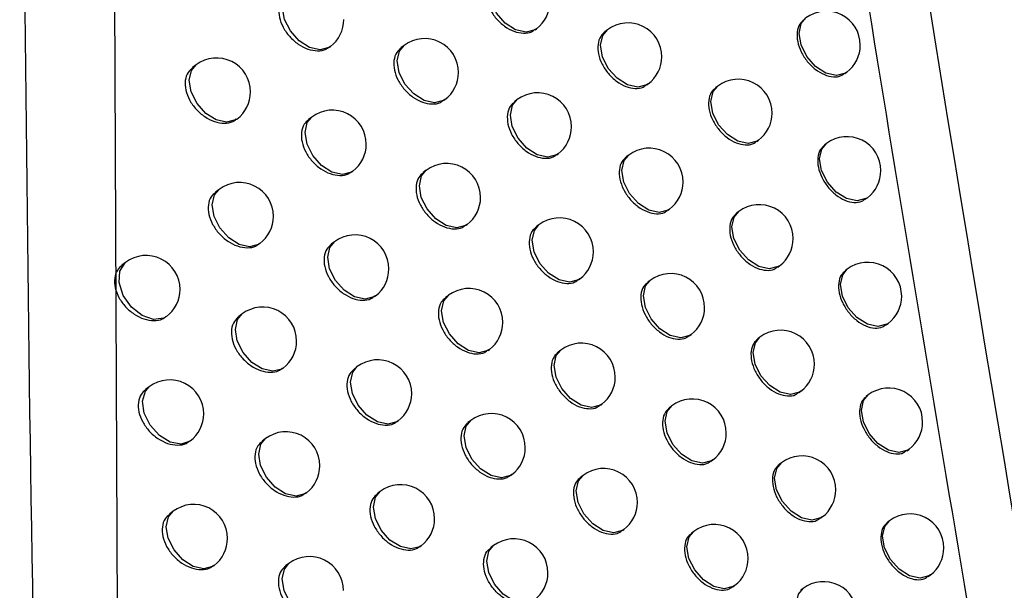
# Model space of a CAD drawing. Header units: millimetres. Extents: x -203 to 471, y -207 to 525.
# Tile 47 of 106: x 376.96 to 384.21, y -83.9 to -79.7. Entities that reach past the tile are written whole.
import ezdxf

# ---------------------------------------------------------------- set-up
doc = ezdxf.new("R2010")
doc.units = ezdxf.units.MM

msp = doc.modelspace()

# ---------------------------------------------------------------- linework, layer by layer
at = {"color": 7, "linetype": 'Continuous', "lineweight": 25}
for p, q in [((377.6239, -72.4557), (377.6873, -85.822)), ((380.758, -79.7727), (380.7669, -79.766)), ((381.2897, -79.7732), (381.2705, -79.7876)), ((379.2435, -79.9008), (379.2486, -79.8969)), ((379.7918, -79.8887), (379.7687, -79.9061)), ((378.2596, -80.0319), (378.2326, -80.0522)), ((383.0381, -80.0966), (383.053, -80.0854)), ((381.5799, -80.1805), (381.5909, -80.1722)), ((382.1023, -80.188), (382.0852, -80.2009)), ((380.0858, -80.2932), (380.093, -80.2878)), ((380.6249, -80.2881), (380.604, -80.3039)), ((378.5574, -80.4335), (378.5608, -80.4309)), ((379.1127, -80.4162), (379.0879, -80.4349)), ((382.3904, -80.597), (382.4035, -80.5871)), ((382.9035, -80.6115), (382.8886, -80.6228)), ((380.9168, -80.6942), (380.9261, -80.6872)), ((381.4467, -80.696), (381.4279, -80.7102)), ((379.4084, -80.8194), (379.414, -80.8152)), ((379.9546, -80.8089), (379.932, -80.826)), ((378.4288, -80.949), (378.4024, -80.9689)), ((383.1896, -81.022), (383.2048, -81.0105)), ((381.7365, -81.1037), (381.7479, -81.0951)), ((382.2573, -81.1124), (382.2406, -81.125)), ((380.2482, -81.2138), (380.2559, -81.208)), ((380.7854, -81.2101), (380.7649, -81.2256)), ((378.7261, -81.351), (378.7301, -81.348)), ((379.2793, -81.3353), (379.2551, -81.3536)), ((377.7405, -81.4868), (377.7125, -81.508)), ((382.5451, -81.5217), (382.5586, -81.5115)), ((383.0567, -81.5373), (383.0421, -81.5483)), ((381.0769, -81.6165), (381.0866, -81.6092)), ((381.6051, -81.6196), (381.5867, -81.6335)), ((379.5745, -81.7389), (379.5806, -81.7343)), ((380.1187, -81.7299), (380.0966, -81.7466)), ((378.5993, -81.8668), (378.5734, -81.8864)), ((383.3425, -81.948), (383.358, -81.9363)), ((381.8945, -82.0276), (381.9063, -82.0187)), ((382.4137, -82.0375), (382.3974, -82.0498)), ((380.4119, -82.1351), (380.42, -82.1289)), ((380.9472, -82.1328), (380.9272, -82.1479)), ((378.8961, -82.2693), (378.9005, -82.2659)), ((379.4471, -82.2551), (379.4234, -82.2731)), ((377.9149, -82.4034), (377.8874, -82.4242)), ((382.7012, -82.447), (382.715, -82.4366)), ((383.2114, -82.4637), (383.197, -82.4745)), ((381.2383, -82.5395), (381.2485, -82.5318)), ((381.7648, -82.5439), (381.7468, -82.5575)), ((379.7419, -82.6591), (379.7484, -82.6542)), ((380.2841, -82.6516), (380.2625, -82.6679)), ((378.2132, -82.8047), (378.2162, -82.8025)), ((378.7709, -82.7855), (378.7456, -82.8047)), ((383.4968, -82.8747), (383.5126, -82.8627)), ((382.0539, -82.9522), (382.0661, -82.943)), ((382.5715, -82.9632), (382.5555, -82.9753)), ((380.5768, -83.0571), (380.5854, -83.0506)), ((381.1104, -83.0562), (381.0908, -83.071)), ((379.0672, -83.1884), (379.0722, -83.1846)), ((379.6162, -83.1758), (379.5929, -83.1933)), ((378.0904, -83.3209), (378.0635, -83.3412)), ((382.8586, -83.373), (382.8728, -83.3623)), ((383.3674, -83.3907), (383.3534, -83.4013)), ((381.4011, -83.4632), (381.4116, -83.4552)), ((381.9259, -83.4689), (381.9083, -83.4822)), ((379.9104, -83.5801), (379.9174, -83.5748)), ((380.4508, -83.574), (380.4296, -83.59)), ((378.9437, -83.705), (378.9189, -83.7238)), ((378.3882, -83.7226), (378.3917, -83.7199)), ((383.6526, -83.802), (383.6687, -83.7898)), ((382.2146, -83.8774), (382.2271, -83.8679)), ((382.7307, -83.8896), (382.7151, -83.9014))]:
    msp.add_line(p, q, dxfattribs=at)
at = {"color": 7, "linetype": 'Continuous', "lineweight": 25, "flags": 128}
for points in [[(380.7669, -79.766), (380.7564, -79.773), (380.6907, -79.7898), (380.6136, -79.7726), (380.537, -79.724), (380.4724, -79.6514), (380.4297, -79.5659), (380.4154, -79.4805), (380.4317, -79.4082), (380.4656, -79.3669)], [(379.2486, -79.8969), (379.2381, -79.9039), (379.1724, -79.9208), (379.0953, -79.9036), (379.0186, -79.855), (378.954, -79.7824), (378.9113, -79.6969), (378.8971, -79.6115), (378.9134, -79.5391), (378.9473, -79.4979)], [(383.053, -80.0854), (383.0425, -80.0924), (382.9768, -80.1092), (382.8997, -80.092), (382.8231, -80.0435), (382.7585, -79.9709), (382.7158, -79.8854), (382.7015, -79.8), (382.7178, -79.7276), (382.7517, -79.6864)], [(381.5909, -80.1722), (381.5805, -80.1792), (381.5147, -80.196), (381.4377, -80.1788), (381.361, -80.1303), (381.2964, -80.0577), (381.2537, -79.9722), (381.2394, -79.8868), (381.2557, -79.8144), (381.2897, -79.7732)], [(380.093, -80.2878), (380.0826, -80.2948), (380.0168, -80.3116), (379.9398, -80.2944), (379.8631, -80.2458), (379.7985, -80.1733), (379.7558, -80.0878), (379.7415, -80.0023), (379.7578, -79.93), (379.7918, -79.8887)], [(378.5608, -80.4309), (378.5504, -80.4379), (378.4846, -80.4548), (378.4076, -80.4376), (378.3309, -80.389), (378.2663, -80.3164), (378.2236, -80.2309), (378.2093, -80.1455), (378.2256, -80.0731), (378.2596, -80.0319)], [(382.4035, -80.5871), (382.3931, -80.5941), (382.3274, -80.6109), (382.2503, -80.5937), (382.1736, -80.5451), (382.109, -80.4726), (382.0663, -80.3871), (382.052, -80.3016), (382.0683, -80.2293), (382.1023, -80.188)], [(380.9261, -80.6872), (380.9157, -80.6942), (380.8499, -80.711), (380.7729, -80.6938), (380.6962, -80.6452), (380.6316, -80.5727), (380.5889, -80.4872), (380.5746, -80.4017), (380.5909, -80.3294), (380.6249, -80.2881)], [(379.414, -80.8152), (379.4035, -80.8222), (379.3378, -80.839), (379.2607, -80.8219), (379.184, -80.7733), (379.1194, -80.7007), (379.0767, -80.6152), (379.0625, -80.5298), (379.0788, -80.4574), (379.1127, -80.4162)], [(383.2048, -81.0105), (383.1943, -81.0175), (383.1286, -81.0344), (383.0515, -81.0172), (382.9749, -80.9686), (382.9103, -80.896), (382.8676, -80.8105), (382.8533, -80.7251), (382.8696, -80.6527), (382.9035, -80.6115)], [(381.7479, -81.0951), (381.7375, -81.1021), (381.6718, -81.1189), (381.5947, -81.1017), (381.518, -81.0532), (381.4534, -80.9806), (381.4107, -80.8951), (381.3965, -80.8097), (381.4128, -80.7373), (381.4467, -80.696)], [(380.2559, -81.208), (380.2454, -81.215), (380.1797, -81.2318), (380.1026, -81.2146), (380.0259, -81.166), (379.9614, -81.0935), (379.9187, -81.008), (379.9044, -80.9225), (379.9207, -80.8502), (379.9546, -80.8089)], [(378.7301, -81.348), (378.7197, -81.355), (378.6539, -81.3718), (378.5768, -81.3546), (378.5002, -81.3061), (378.4356, -81.2335), (378.3929, -81.148), (378.3786, -81.0626), (378.3949, -80.9902), (378.4288, -80.949)], [(382.5586, -81.5115), (382.5481, -81.5185), (382.4824, -81.5353), (382.4053, -81.5181), (382.3286, -81.4695), (382.264, -81.397), (382.2214, -81.3115), (382.2071, -81.226), (382.2234, -81.1537), (382.2573, -81.1124)], [(381.0866, -81.6092), (381.0762, -81.6162), (381.0105, -81.633), (380.9334, -81.6158), (380.8567, -81.5672), (380.7921, -81.4946), (380.7494, -81.4091), (380.7351, -81.3237), (380.7514, -81.2514), (380.7854, -81.2101)], [(379.5806, -81.7343), (379.5701, -81.7413), (379.5044, -81.7581), (379.4273, -81.7409), (379.3506, -81.6924), (379.286, -81.6198), (379.2434, -81.5343), (379.2291, -81.4489), (379.2454, -81.3765), (379.2793, -81.3353)], [(378.0418, -81.8859), (378.0203, -81.8986), (377.9459, -81.9084), (377.8618, -81.8792), (377.7829, -81.8161), (377.723, -81.7301), (377.6927, -81.6364), (377.6973, -81.5515), (377.736, -81.4904), (377.7405, -81.4868)], [(383.358, -81.9363), (383.3475, -81.9433), (383.2818, -81.9601), (383.2047, -81.9429), (383.1281, -81.8944), (383.0635, -81.8218), (383.0208, -81.7363), (383.0065, -81.6509), (383.0228, -81.5785), (383.0567, -81.5373)], [(381.9063, -82.0187), (381.8959, -82.0257), (381.8301, -82.0425), (381.7531, -82.0253), (381.6764, -81.9767), (381.6118, -81.9042), (381.5691, -81.8187), (381.5548, -81.7332), (381.5711, -81.6609), (381.6051, -81.6196)], [(380.42, -82.1289), (380.4096, -82.1359), (380.3438, -82.1528), (380.2667, -82.1356), (380.1901, -82.087), (380.1255, -82.0144), (380.0828, -81.9289), (380.0685, -81.8435), (380.0848, -81.7711), (380.1187, -81.7299)], [(378.9005, -82.2659), (378.8901, -82.2729), (378.8244, -82.2897), (378.7473, -82.2725), (378.6706, -82.2239), (378.606, -82.1514), (378.5633, -82.0659), (378.5491, -81.9805), (378.5653, -81.9081), (378.5993, -81.8668)], [(382.715, -82.4366), (382.7045, -82.4436), (382.6388, -82.4604), (382.5617, -82.4432), (382.4851, -82.3946), (382.4205, -82.3221), (382.3778, -82.2365), (382.3635, -82.1511), (382.3798, -82.0788), (382.4137, -82.0375)], [(381.2485, -82.5318), (381.238, -82.5388), (381.1723, -82.5557), (381.0952, -82.5385), (381.0186, -82.4899), (380.954, -82.4173), (380.9113, -82.3318), (380.897, -82.2464), (380.9133, -82.174), (380.9472, -82.1328)], [(379.7484, -82.6542), (379.7379, -82.6612), (379.6722, -82.678), (379.5951, -82.6608), (379.5185, -82.6122), (379.4539, -82.5397), (379.4112, -82.4542), (379.3969, -82.3687), (379.4132, -82.2964), (379.4471, -82.2551)], [(378.2162, -82.8025), (378.2153, -82.8031), (378.1494, -82.826), (378.0694, -82.8118), (377.9888, -82.7627), (377.921, -82.6871), (377.8773, -82.5974), (377.8649, -82.5086), (377.886, -82.4356), (377.9149, -82.4034)], [(383.5126, -82.8627), (383.5022, -82.8697), (383.4364, -82.8866), (383.3594, -82.8694), (383.2827, -82.8208), (383.2181, -82.7482), (383.1754, -82.6627), (383.1611, -82.5773), (383.1774, -82.5049), (383.2114, -82.4637)], [(382.0661, -82.943), (382.0556, -82.95), (381.9899, -82.9668), (381.9128, -82.9496), (381.8361, -82.901), (381.7715, -82.8285), (381.7289, -82.743), (381.7146, -82.6575), (381.7309, -82.5852), (381.7648, -82.5439)], [(380.5854, -83.0506), (380.575, -83.0576), (380.5092, -83.0744), (380.4321, -83.0573), (380.3555, -83.0087), (380.2909, -82.9361), (380.2482, -82.8506), (380.2339, -82.7652), (380.2502, -82.6928), (380.2841, -82.6516)], [(379.0722, -83.1846), (379.0617, -83.1916), (378.996, -83.2084), (378.9189, -83.1912), (378.8422, -83.1426), (378.7776, -83.0701), (378.735, -82.9846), (378.7207, -82.8991), (378.737, -82.8268), (378.7709, -82.7855)], [(382.8728, -83.3623), (382.8623, -83.3693), (382.7966, -83.3861), (382.7195, -83.3689), (382.6429, -83.3203), (382.5783, -83.2478), (382.5356, -83.1623), (382.5213, -83.0768), (382.5376, -83.0045), (382.5715, -82.9632)], [(381.4116, -83.4552), (381.4012, -83.4622), (381.3354, -83.479), (381.2584, -83.4619), (381.1817, -83.4133), (381.1171, -83.3407), (381.0744, -83.2552), (381.0601, -83.1698), (381.0764, -83.0974), (381.1104, -83.0562)], [(379.9174, -83.5748), (379.907, -83.5818), (379.8413, -83.5986), (379.7642, -83.5814), (379.6875, -83.5329), (379.6229, -83.4603), (379.5802, -83.3748), (379.566, -83.2894), (379.5822, -83.217), (379.6162, -83.1758)], [(378.3917, -83.7199), (378.3812, -83.7269), (378.3155, -83.7438), (378.2384, -83.7266), (378.1617, -83.678), (378.0971, -83.6054), (378.0544, -83.5199), (378.0402, -83.4345), (378.0565, -83.3621), (378.0904, -83.3209)], [(383.6687, -83.7898), (383.6582, -83.7968), (383.5925, -83.8136), (383.5154, -83.7964), (383.4387, -83.7478), (383.3742, -83.6753), (383.3315, -83.5898), (383.3172, -83.5043), (383.3335, -83.432), (383.3674, -83.3907)], [(382.2271, -83.8679), (382.2167, -83.8749), (382.151, -83.8917), (382.0739, -83.8745), (381.9972, -83.826), (381.9326, -83.7534), (381.8899, -83.6679), (381.8756, -83.5825), (381.8919, -83.5101), (381.9259, -83.4689)], [(380.7521, -83.9731), (380.7416, -83.9801), (380.6759, -83.9969), (380.5988, -83.9797), (380.5222, -83.9311), (380.4576, -83.8586), (380.4149, -83.7731), (380.4006, -83.6876), (380.4169, -83.6153), (380.4508, -83.574)], [(379.245, -84.1041), (379.2345, -84.1111), (379.1688, -84.1279), (379.0917, -84.1107), (379.015, -84.0621), (378.9505, -83.9896), (378.9078, -83.9041), (378.8935, -83.8186), (378.9098, -83.7463), (378.9437, -83.705)], [(383.032, -84.2887), (383.0215, -84.2957), (382.9558, -84.3125), (382.8787, -84.2953), (382.802, -84.2467), (382.7375, -84.1742), (382.6948, -84.0887), (382.6805, -84.0032), (382.6968, -83.9309), (382.7307, -83.8896)]]:
    msp.add_lwpolyline(points, dxfattribs=at)
at = {"color": 7, "linetype": 'Continuous', "lineweight": 25}
for centre, start, end in [((380.6163, -79.5664), 307.04917, 0), ((382.9024, -79.8859), 0, 127.04917), ((379.0979, -79.6974), 307.04917, 0), ((381.4403, -79.9727), 0, 127.04917), ((379.9424, -80.0883), 0, 127.04917), ((382.9024, -79.8859), 307.04917, 0), ((378.4102, -80.2314), 0, 127.04917), ((381.4403, -79.9727), 307.04917, 0), ((379.9424, -80.0883), 307.04917, 0), ((382.2529, -80.3876), 0, 127.04917), ((378.4102, -80.2314), 307.04917, 0), ((380.7755, -80.4877), 0, 127.04917), ((379.2633, -80.6157), 0, 127.04917), ((382.2529, -80.3876), 307.04917, 0), ((380.7755, -80.4877), 307.04917, 0), ((383.0542, -80.811), 360, 127.04917), ((379.2633, -80.6157), 307.04917, 0), ((381.5973, -80.8956), 0, 127.04917), ((380.1052, -81.0085), 0, 127.04917), ((383.0542, -80.811), 307.04917, 360), ((378.5795, -81.1485), 0, 127.04917), ((381.5973, -80.8956), 307.04917, 0), ((380.1052, -81.0085), 307.04917, 0), ((382.4079, -81.312), 0, 127.04917), ((378.5795, -81.1485), 307.04917, 0), ((380.936, -81.4096), 0, 127.04917), ((379.4299, -81.5348), 0, 127.04917), ((382.4079, -81.312), 307.04917, 0), ((377.8912, -81.6863), 360, 127.04917), ((380.936, -81.4096), 307.04917, 0), ((383.2074, -81.7368), 360, 127.04917), ((379.4299, -81.5348), 307.04917, 0), ((381.7557, -81.8192), 360, 127.04917), ((377.8912, -81.6863), 307.04917, 360), ((380.2694, -81.9294), 0, 127.04917), ((383.2074, -81.7368), 307.04917, 360), ((378.7499, -82.0664), 0, 127.04917), ((381.7557, -81.8192), 307.04917, 360), ((380.2694, -81.9294), 307.04917, 0), ((382.5643, -82.237), 0, 127.04917), ((378.7499, -82.0664), 307.04917, 0), ((381.0979, -82.3323), 0, 127.04917), ((379.5978, -82.4547), 0, 127.04917), ((382.5643, -82.237), 307.04917, 0), ((378.0655, -82.603), 360, 127.04917), ((381.0979, -82.3323), 307.04917, 0), ((379.5978, -82.4547), 307.04917, 0), ((383.362, -82.6632), 0, 127.04917), ((381.9154, -82.7434), 360, 127.04917), ((378.0655, -82.603), 307.04917, 360), ((380.4348, -82.8511), 0, 127.04917), ((383.362, -82.6632), 307.04917, 0), ((378.9215, -82.9851), 0, 127.04917), ((381.9154, -82.7434), 307.04917, 360), ((380.4348, -82.8511), 307.04917, 0), ((382.7222, -83.1628), 360, 127.04917), ((378.9215, -82.9851), 307.04917, 0), ((381.261, -83.2557), 0, 127.04917), ((379.7668, -83.3753), 0, 127.04917), ((382.7222, -83.1628), 307.04917, 360), ((381.261, -83.2557), 307.04917, 0), ((378.241, -83.5204), 0, 127.04917), ((383.518, -83.5903), 0, 127.04917), ((379.7668, -83.3753), 307.04917, 0), ((382.0765, -83.6684), 360, 127.04917), ((378.241, -83.5204), 307.04917, 0), ((380.6014, -83.7735), 0, 127.04917), ((383.518, -83.5903), 307.04917, 0), ((379.0943, -83.9046), 0, 127.04917), ((382.0765, -83.6684), 307.04917, 360), ((380.6014, -83.7735), 307.04917, 0), ((382.8813, -84.0892), 0, 127.04917)]:
    msp.add_arc(centre, 0.25, start, end, dxfattribs=at)
msp.add_open_spline([(385.8063, -92.0943), (383.6528, -80.2087), (381.8572, -68.4792), (380.3921, -56.9217)], degree=3, dxfattribs=at)
for points, knots in [([(377.2536, -57.3653), (377.1491, -61.8263), (376.94, -70.7486), (376.9989, -84.0079), (377.2669, -92.8495), (377.3969, -97.1393)], [0, 0, 0, 0, 0.339841, 0.679707, 1, 1, 1, 1]), ([(380.3906, -60.3917), (381.126, -65.673), (382.2516, -73.7562), (384.0539, -84.7841), (385.0775, -90.5008), (385.5894, -93.3597)], [0, 0, 0, 0, 0.485133, 0.742518, 1, 1, 1, 1]), ([(380.4458, -79.3848), (380.4339, -79.3947), (380.4072, -79.4172), (380.39, -79.4753), (380.3934, -79.5467), (380.4207, -79.6222), (380.4683, -79.6925), (380.5308, -79.75), (380.6015, -79.7884), (380.6712, -79.8019), (380.7259, -79.7956), (380.7482, -79.7764), (380.7559, -79.7698)], [0, 0, 0, 0, 0.085319, 0.192601, 0.299754, 0.406886, 0.514115, 0.62151, 0.729052, 0.836655, 0.944214, 1, 1, 1, 1]), ([(378.9236, -79.5187), (378.9114, -79.5289), (378.8839, -79.5519), (378.8664, -79.6103), (378.87, -79.6815), (378.8979, -79.7563), (378.9465, -79.8256), (379.0104, -79.8819), (379.0828, -79.9192), (379.1544, -79.9316), (379.2106, -79.9243), (379.2335, -79.9046), (379.2413, -79.8979)], [0, 0, 0, 0, 0.085479, 0.192618, 0.299424, 0.406165, 0.513137, 0.620523, 0.728303, 0.836279, 0.94418, 1, 1, 1, 1]), ([(382.738, -79.6997), (382.7266, -79.7093), (382.7008, -79.7309), (382.6844, -79.7885), (382.6876, -79.86), (382.714, -79.9364), (382.7598, -80.0082), (382.82, -80.0674), (382.8879, -80.1078), (382.9548, -80.1234), (383.0072, -80.1186), (383.0287, -80.1001), (383.036, -80.0938)], [0, 0, 0, 0, 0.085169, 0.192545, 0.299921, 0.407298, 0.514676, 0.622053, 0.729426, 0.836797, 0.944169, 1, 1, 1, 1]), ([(381.272, -79.7894), (381.2603, -79.7992), (381.2339, -79.8214), (381.217, -79.8794), (381.2203, -79.9508), (381.2473, -80.0267), (381.2942, -80.0975), (381.3559, -80.1556), (381.4256, -80.1947), (381.4944, -80.2089), (381.5482, -80.2031), (381.5703, -80.1842), (381.5778, -80.1777)], [0, 0, 0, 0, 0.0852551, 0.1925875, 0.2998648, 0.4071363, 0.5144563, 0.6218514, 0.7293063, 0.836777, 0.9442187, 1, 1, 1, 1]), ([(379.7702, -79.9079), (379.7582, -79.918), (379.7311, -79.9407), (379.7138, -79.9989), (379.7173, -80.0703), (379.7449, -80.1454), (379.7929, -80.2153), (379.856, -80.2722), (379.9274, -80.3101), (379.998, -80.3232), (380.0533, -80.3164), (380.0759, -80.297), (380.0837, -80.2904)], [0, 0, 0, 0, 0.08538, 0.192608, 0.299629, 0.406609, 0.513739, 0.62113, 0.728764, 0.83651, 0.944199, 1, 1, 1, 1]), ([(378.2341, -80.054), (378.2218, -80.0643), (378.1941, -80.0875), (378.1765, -80.146), (378.1801, -80.2171), (378.2083, -80.2915), (378.2573, -80.3604), (378.3218, -80.4163), (378.3949, -80.453), (378.4673, -80.465), (378.5242, -80.4573), (378.5473, -80.4374), (378.5552, -80.4307)], [0, 0, 0, 0, 0.0855706, 0.1926244, 0.2992353, 0.4057584, 0.5125886, 0.619969, 0.7278822, 0.83607, 0.9441664, 1, 1, 1, 1]), ([(382.0867, -80.2027), (382.0752, -80.2124), (382.0492, -80.2343), (382.0325, -80.292), (382.0358, -80.3636), (382.0624, -80.4397), (382.1088, -80.511), (382.1696, -80.5697), (382.2383, -80.6095), (382.3061, -80.6245), (382.3592, -80.6192), (382.3809, -80.6005), (382.3883, -80.5941)], [0, 0, 0, 0, 0.085205, 0.192568, 0.299919, 0.407273, 0.514642, 0.622031, 0.729429, 0.836823, 0.944204, 1, 1, 1, 1]), ([(380.6055, -80.3057), (380.5936, -80.3156), (380.5669, -80.338), (380.5498, -80.3961), (380.5532, -80.4675), (380.5805, -80.5431), (380.6279, -80.6135), (380.6902, -80.6711), (380.7607, -80.7096), (380.8302, -80.7233), (380.8848, -80.7171), (380.907, -80.6979), (380.9147, -80.6914)], [0, 0, 0, 0, 0.085303, 0.192598, 0.29978, 0.406945, 0.514195, 0.621589, 0.729111, 0.836683, 0.944214, 1, 1, 1, 1]), ([(379.0895, -80.4366), (379.0773, -80.4468), (379.05, -80.4697), (379.0325, -80.5281), (379.036, -80.5993), (379.0639, -80.6742), (379.1123, -80.7436), (379.176, -80.8001), (379.2482, -80.8375), (379.3196, -80.8501), (379.3756, -80.8429), (379.3984, -80.8233), (379.4062, -80.8166)], [0, 0, 0, 0, 0.085452, 0.192614, 0.299475, 0.406277, 0.513288, 0.620674, 0.728416, 0.836334, 0.944182, 1, 1, 1, 1]), ([(382.8901, -80.6246), (382.8787, -80.6341), (382.8531, -80.6557), (382.8366, -80.7133), (382.8399, -80.7848), (382.8662, -80.8612), (382.9119, -80.9331), (382.9719, -80.9924), (383.0397, -81.0329), (383.1064, -81.0486), (383.1588, -81.0439), (383.1802, -81.0255), (383.1875, -81.0192)], [0, 0, 0, 0, 0.085163, 0.1925399, 0.2999169, 0.4072939, 0.51467, 0.6220436, 0.7294144, 0.8367852, 0.9441604, 1, 1, 1, 1]), ([(381.4294, -80.712), (381.4178, -80.7218), (381.3914, -80.7439), (381.3745, -80.8018), (381.3779, -80.8733), (381.4048, -80.9492), (381.4516, -81.0202), (381.5131, -81.0784), (381.5827, -81.1176), (381.6512, -81.1319), (381.7049, -81.1262), (381.7269, -81.1073), (381.7344, -81.1009)], [0, 0, 0, 0, 0.0852441, 0.1925838, 0.2998789, 0.4071699, 0.5145019, 0.6218959, 0.7293377, 0.8367901, 0.9442167, 1, 1, 1, 1]), ([(379.9335, -80.8277), (379.9216, -80.8378), (379.8946, -80.8604), (379.8773, -80.9187), (379.8807, -80.99), (379.9083, -81.0653), (379.9561, -81.1353), (380.0191, -81.1923), (380.0903, -81.2304), (380.1607, -81.2436), (380.2158, -81.2369), (380.2384, -81.2175), (380.2461, -81.2109)], [0, 0, 0, 0, 0.08536, 0.192605, 0.299665, 0.40669, 0.513849, 0.62124, 0.728846, 0.83655, 0.944201, 1, 1, 1, 1]), ([(378.404, -80.9707), (378.3917, -80.9809), (378.3641, -81.004), (378.3465, -81.0626), (378.3501, -81.1337), (378.3782, -81.2082), (378.427, -81.2772), (378.4913, -81.3332), (378.5643, -81.3702), (378.6364, -81.3823), (378.693, -81.3747), (378.7161, -81.3549), (378.724, -81.3481)], [0, 0, 0, 0, 0.085537, 0.19262, 0.299298, 0.405895, 0.512772, 0.620153, 0.72802, 0.836136, 0.944167, 1, 1, 1, 1]), ([(382.2421, -81.1268), (382.2306, -81.1365), (382.2047, -81.1583), (382.188, -81.2161), (382.1913, -81.2876), (382.2179, -81.3638), (382.2641, -81.4352), (382.3248, -81.494), (382.3934, -81.5339), (382.461, -81.549), (382.5139, -81.5438), (382.5356, -81.5252), (382.543, -81.5188)], [0, 0, 0, 0, 0.085197, 0.192564, 0.299923, 0.407284, 0.514658, 0.622045, 0.729436, 0.836823, 0.944199, 1, 1, 1, 1]), ([(380.7664, -81.2273), (380.7546, -81.2372), (380.728, -81.2596), (380.7109, -81.3176), (380.7143, -81.3891), (380.7415, -81.4647), (380.7888, -81.5352), (380.8509, -81.5929), (380.9212, -81.6316), (380.9906, -81.6454), (381.045, -81.6393), (381.0672, -81.6202), (381.0748, -81.6137)], [0, 0, 0, 0, 0.085289, 0.1925945, 0.299804, 0.4069981, 0.5142674, 0.6216615, 0.7291641, 0.8367078, 0.9442144, 1, 1, 1, 1]), ([(379.2566, -81.3553), (379.2445, -81.3655), (379.2172, -81.3883), (379.1998, -81.4467), (379.2033, -81.5179), (379.2311, -81.5929), (379.2794, -81.6625), (379.3429, -81.7191), (379.4149, -81.7566), (379.486, -81.7693), (379.5418, -81.7622), (379.5646, -81.7427), (379.5724, -81.736)], [0, 0, 0, 0, 0.0854269, 0.1926104, 0.2995226, 0.4063806, 0.5134288, 0.620815, 0.7285217, 0.8363854, 0.9441843, 1, 1, 1, 1]), ([(377.714, -81.5097), (377.7016, -81.5201), (377.6738, -81.5434), (377.6561, -81.602), (377.6597, -81.6731), (377.6881, -81.7472), (377.7373, -81.8158), (377.8021, -81.8714), (377.8758, -81.9079), (377.9487, -81.9196), (378.0059, -81.9116), (378.0293, -81.8916), (378.0373, -81.8848)], [0, 0, 0, 0, 0.085635, 0.192627, 0.2991, 0.405471, 0.512201, 0.619578, 0.727585, 0.835923, 0.944159, 1, 1, 1, 1]), ([(383.0436, -81.5501), (383.0323, -81.5596), (383.0067, -81.5812), (382.9903, -81.6387), (382.9935, -81.7103), (383.0198, -81.7867), (383.0654, -81.8586), (383.1253, -81.9181), (383.1929, -81.9587), (383.2595, -81.9745), (383.3117, -81.9699), (383.3331, -81.9515), (383.3404, -81.9452)], [0, 0, 0, 0, 0.085157, 0.192535, 0.299912, 0.407287, 0.51466, 0.622031, 0.7294, 0.836772, 0.944152, 1, 1, 1, 1]), ([(381.5882, -81.6353), (381.5766, -81.6451), (381.5503, -81.6672), (381.5334, -81.725), (381.5367, -81.7965), (381.5636, -81.8725), (381.6103, -81.9435), (381.6717, -82.0018), (381.741, -82.0412), (381.8094, -82.0557), (381.863, -82.05), (381.8849, -82.0312), (381.8924, -82.0248)], [0, 0, 0, 0, 0.085234, 0.19258, 0.299891, 0.407199, 0.514542, 0.621934, 0.729364, 0.836801, 0.944214, 1, 1, 1, 1]), ([(380.0981, -81.7483), (380.0862, -81.7584), (380.0593, -81.781), (380.0421, -81.8391), (380.0455, -81.9105), (380.0729, -81.9858), (380.1207, -82.056), (380.1834, -82.1132), (380.2545, -82.1513), (380.3246, -82.1647), (380.3796, -82.1581), (380.4021, -82.1388), (380.4097, -82.1322)], [0, 0, 0, 0, 0.0853416, 0.1926017, 0.2996986, 0.4067649, 0.5139499, 0.621341, 0.7289212, 0.8365861, 0.9442027, 1, 1, 1, 1]), ([(378.5749, -81.8881), (378.5627, -81.8984), (378.5352, -81.9214), (378.5176, -81.9799), (378.5212, -82.0511), (378.5492, -82.1257), (378.5979, -82.1949), (378.662, -82.251), (378.7347, -82.2881), (378.8066, -82.3004), (378.863, -82.2929), (378.8861, -82.2731), (378.8939, -82.2664)], [0, 0, 0, 0, 0.085505, 0.192616, 0.299356, 0.406023, 0.512945, 0.620326, 0.728149, 0.836198, 0.944169, 1, 1, 1, 1]), ([(382.3989, -82.0516), (382.3874, -82.0613), (382.3615, -82.0831), (382.3449, -82.1408), (382.3482, -82.2123), (382.3747, -82.2885), (382.4208, -82.3601), (382.4814, -82.419), (382.5498, -82.459), (382.6172, -82.4742), (382.6701, -82.4691), (382.6917, -82.4505), (382.699, -82.4442)], [0, 0, 0, 0, 0.08519, 0.19256, 0.299925, 0.407293, 0.514669, 0.622054, 0.72944, 0.83682, 0.944193, 1, 1, 1, 1]), ([(380.9287, -82.1497), (380.9169, -82.1596), (380.8904, -82.1819), (380.8733, -82.2399), (380.8767, -82.3114), (380.9038, -82.387), (380.951, -82.4577), (381.013, -82.5155), (381.0831, -82.5543), (381.1523, -82.5683), (381.2065, -82.5622), (381.2286, -82.5432), (381.2362, -82.5367)], [0, 0, 0, 0, 0.0852758, 0.1925912, 0.299825, 0.4070464, 0.514333, 0.6217266, 0.7292118, 0.8367299, 0.9442144, 1, 1, 1, 1]), ([(379.4249, -82.2748), (379.4129, -82.2849), (379.3857, -82.3077), (379.3683, -82.366), (379.3717, -82.4373), (379.3995, -82.5124), (379.4476, -82.5821), (379.511, -82.6388), (379.5827, -82.6765), (379.6536, -82.6894), (379.7092, -82.6824), (379.732, -82.6629), (379.7397, -82.6563)], [0, 0, 0, 0, 0.085404, 0.192607, 0.299567, 0.406477, 0.51356, 0.620946, 0.72862, 0.836433, 0.944187, 1, 1, 1, 1]), ([(377.889, -82.4259), (377.8766, -82.4363), (377.8488, -82.4595), (377.8312, -82.5181), (377.8348, -82.5891), (377.8631, -82.6635), (377.9121, -82.7322), (377.9768, -82.7879), (378.0502, -82.8246), (378.1229, -82.8364), (378.1799, -82.8285), (378.2032, -82.8086), (378.2111, -82.8018)], [0, 0, 0, 0, 0.085597, 0.192622, 0.29917, 0.405623, 0.512406, 0.619783, 0.727738, 0.835995, 0.944159, 1, 1, 1, 1]), ([(383.1986, -82.4763), (383.1873, -82.4858), (383.1617, -82.5073), (383.1453, -82.5648), (383.1486, -82.6364), (383.1748, -82.7129), (383.2203, -82.7849), (383.28, -82.8444), (383.3475, -82.8851), (383.414, -82.901), (383.4661, -82.8965), (383.4874, -82.8781), (383.4947, -82.8718)], [0, 0, 0, 0, 0.085152, 0.19253, 0.299906, 0.407278, 0.514648, 0.622015, 0.729383, 0.836758, 0.944142, 1, 1, 1, 1]), ([(381.7483, -82.5593), (381.7367, -82.569), (381.7105, -82.5911), (381.6937, -82.6489), (381.697, -82.7204), (381.7238, -82.7964), (381.7704, -82.8676), (381.8316, -82.926), (381.9008, -82.9654), (381.969, -82.9801), (382.0224, -82.9745), (382.0443, -82.9557), (382.0518, -82.9493)], [0, 0, 0, 0, 0.085225, 0.192577, 0.299901, 0.407224, 0.514576, 0.621967, 0.729387, 0.836809, 0.944212, 1, 1, 1, 1]), ([(380.264, -82.6697), (380.2521, -82.6797), (380.2253, -82.7022), (380.2081, -82.7604), (380.2114, -82.8318), (380.2388, -82.9072), (380.2864, -82.9774), (380.3491, -83.0348), (380.4199, -83.0731), (380.4898, -83.0865), (380.5446, -83.0801), (380.5671, -83.0608), (380.5747, -83.0543)], [0, 0, 0, 0, 0.0853245, 0.1925986, 0.2997293, 0.4068334, 0.5140429, 0.621434, 0.7289905, 0.8366195, 0.9442042, 1, 1, 1, 1]), ([(378.7471, -82.8064), (378.7349, -82.8166), (378.7075, -82.8396), (378.6899, -82.8981), (378.6935, -82.9693), (378.7214, -83.044), (378.77, -83.1133), (378.8339, -83.1696), (378.9064, -83.2068), (378.978, -83.2192), (379.0343, -83.2119), (379.0572, -83.1922), (379.065, -83.1855)], [0, 0, 0, 0, 0.085476, 0.192612, 0.299411, 0.406142, 0.513106, 0.620488, 0.728271, 0.836257, 0.944171, 1, 1, 1, 1]), ([(382.5571, -82.9771), (382.5456, -82.9867), (382.5198, -83.0085), (382.5032, -83.0661), (382.5064, -83.1377), (382.5329, -83.214), (382.5789, -83.2856), (382.6393, -83.3446), (382.7076, -83.3847), (382.7749, -83.4), (382.8276, -83.3951), (382.8491, -83.3765), (382.8565, -83.3701)], [0, 0, 0, 0, 0.085183, 0.192555, 0.299926, 0.407298, 0.514676, 0.622058, 0.729439, 0.836815, 0.944187, 1, 1, 1, 1]), ([(381.0923, -83.0728), (381.0805, -83.0826), (381.054, -83.1049), (381.037, -83.1629), (381.0404, -83.2343), (381.0674, -83.3101), (381.1145, -83.3808), (381.1763, -83.4388), (381.2463, -83.4777), (381.3152, -83.4918), (381.3693, -83.4859), (381.3914, -83.4669), (381.3989, -83.4604)], [0, 0, 0, 0, 0.085263, 0.192588, 0.299844, 0.40709, 0.514392, 0.621785, 0.729254, 0.836749, 0.944214, 1, 1, 1, 1]), ([(379.5945, -83.1951), (379.5824, -83.2052), (379.5553, -83.2279), (379.538, -83.2862), (379.5414, -83.3575), (379.5691, -83.4326), (379.6171, -83.5025), (379.6803, -83.5594), (379.7518, -83.5972), (379.8225, -83.6102), (379.8779, -83.6033), (379.9006, -83.5839), (379.9083, -83.5773)], [0, 0, 0, 0, 0.085382, 0.192604, 0.299607, 0.406567, 0.513681, 0.621068, 0.728711, 0.836478, 0.944189, 1, 1, 1, 1]), ([(378.065, -83.343), (378.0527, -83.3533), (378.025, -83.3765), (378.0074, -83.435), (378.011, -83.5061), (378.0392, -83.5805), (378.0881, -83.6494), (378.1526, -83.7053), (378.2257, -83.7421), (378.2981, -83.754), (378.3549, -83.7463), (378.3781, -83.7265), (378.3861, -83.7197)], [0, 0, 0, 0, 0.0855612, 0.1926178, 0.2992357, 0.4057658, 0.5125985, 0.6199755, 0.7278818, 0.836064, 0.9441594, 1, 1, 1, 1]), ([(383.3549, -83.4031), (383.3436, -83.4126), (383.3181, -83.4341), (383.3018, -83.4915), (383.3051, -83.5631), (383.3312, -83.6396), (383.3766, -83.7117), (383.4362, -83.7713), (383.5035, -83.8121), (383.5699, -83.8282), (383.6219, -83.8237), (383.6432, -83.8054), (383.6504, -83.7991)], [0, 0, 0, 0, 0.085147, 0.192526, 0.299899, 0.407267, 0.514631, 0.621995, 0.729363, 0.836742, 0.944133, 1, 1, 1, 1]), ([(381.9098, -83.4839), (381.8982, -83.4937), (381.8721, -83.5157), (381.8553, -83.5735), (381.8586, -83.645), (381.8853, -83.7211), (381.9318, -83.7923), (381.9929, -83.8508), (382.0619, -83.8904), (382.1299, -83.9052), (382.1832, -83.8997), (382.205, -83.881), (382.2125, -83.8745)], [0, 0, 0, 0, 0.085216, 0.192573, 0.299909, 0.407246, 0.514605, 0.621995, 0.729405, 0.836815, 0.944208, 1, 1, 1, 1]), ([(380.7424, -83.9787), (380.7276, -83.9878), (380.6961, -84.0072), (380.631, -84.007), (380.56, -83.9839), (380.4915, -83.9378), (380.4337, -83.8745), (380.3932, -83.8012), (380.3743, -83.7257), (380.3805, -83.6583), (380.401, -83.6114), (380.4247, -83.597), (380.4316, -83.5928)], [0, 0, 0, 0, 0.0958794, 0.2032383, 0.3107284, 0.4183138, 0.525909, 0.6334122, 0.7407576, 0.8479562, 0.9550962, 1, 1, 1, 1]), ([(378.9204, -83.7255), (378.9083, -83.7357), (378.8809, -83.7587), (378.8634, -83.817), (378.8669, -83.8883), (378.8948, -83.9631), (378.9432, -84.0326), (379.007, -84.089), (379.0792, -84.1264), (379.1506, -84.1389), (379.2067, -84.1317), (379.2295, -84.1121), (379.2374, -84.1054)], [0, 0, 0, 0, 0.085449, 0.192608, 0.299462, 0.406254, 0.513257, 0.620639, 0.728384, 0.836312, 0.944173, 1, 1, 1, 1])]:
    msp.add_open_spline(points, degree=3, knots=knots, dxfattribs=at)

doc.saveas('drawing.dxf')
